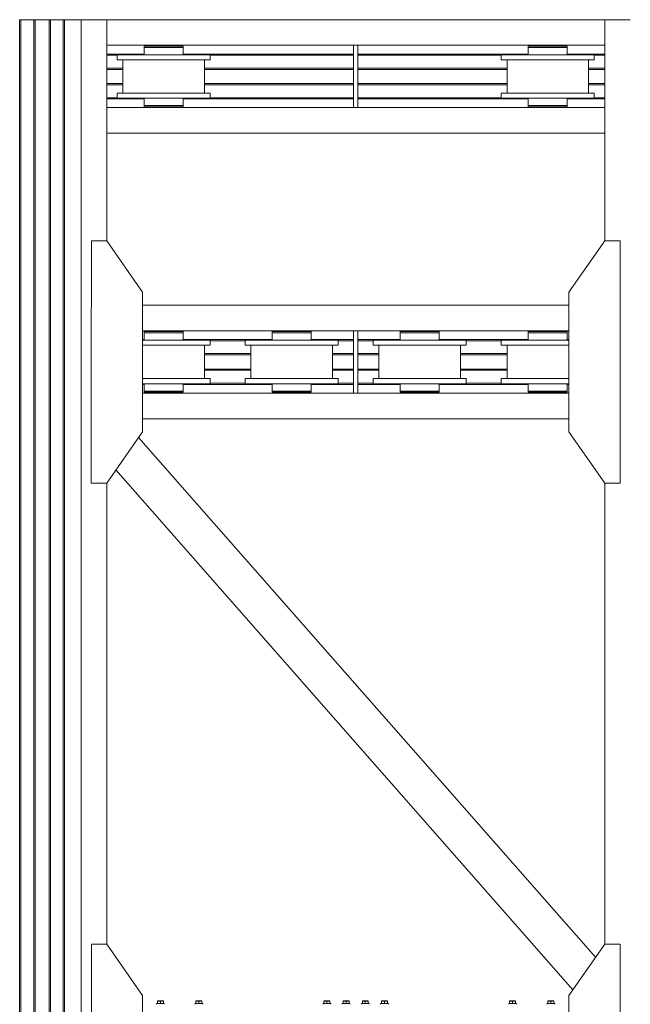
# Model space of a CAD drawing. Header units: millimetres. Extents: x 53056 to 116131, y -669674 to -625124.
# Tile 52 of 168: x 65060 to 67445, y -654486 to -650643. Entities that reach past the tile are written whole.
import ezdxf

# ---------------------------------------------------------------- set-up
doc = ezdxf.new("R2010")
doc.units = ezdxf.units.MM
doc.header["$MEASUREMENT"] = 0
doc.linetypes.add('DGN Style 1', pattern=[536.199087, 0.892178, -535.306909])
for name, color, linetype, lineweight in [('Main Cradle', 7, 'Continuous', 0), ('Main Cradle Blocks', 7, 'Continuous', 0), ('Main Cradle Rails', 7, 'Continuous', 0)]:
    doc.layers.add(name, color=color, linetype=linetype, lineweight=lineweight)

# ---------------------------------------------------------------- blocks, each defined once
blk = doc.blocks.new('*U55')
at = {"layer": 'Main Cradle', "color": 7, "linetype": 'Continuous', "lineweight": 0}
for p, q in [((-19533.8, -3243.7), (-19533.8, -4626.6)), ((-19529.1, -3243.7), (-19529.1, -4626.6)), ((-19478.8, -3243.7), (-19478.8, -4626.6)), ((-19473.8, -3243.7), (-19473.8, -4626.6)), ((-19418.8, -3243.7), (-19418.8, -4626.6)), ((-19413.8, -3243.7), (-19413.8, -4626.6)), ((-19363.4, -3243.7), (-19363.4, -4626.6)), ((-19358.8, -3243.7), (-19358.8, -4626.6)), ((-19293.9, -3243.7), (-19193.9, -3243.7)), ((-19293.9, -3243.7), (-19293.9, -4626.6)), ((-19193.9, -4106.9), (-19193.9, -3243.7)), ((-19193.9, -3243.7), (-17248.7, -3243.7)), ((-17148.7, -3243.7), (-17248.7, -3243.7)), ((-17248.7, -4106.9), (-17248.7, -3243.7)), ((-19193.9, -3343.7), (-18229.3, -3343.7)), ((-19047.5, -3351.7), (-19047.5, -3380.2)), ((-19011.3, -3346.7), (-19011.3, -3343.7)), ((-18971.3, -3351.7), (-19000.4, -3351.7)), ((-18934.3, -3346.7), (-18931.3, -3346.7)), ((-18931.3, -3343.7), (-18931.3, -3346.7)), ((-18917.4, -3351.7), (-18900.9, -3351.7)), ((-18895.1, -3351.7), (-18900.9, -3351.7)), ((-18900.9, -3380.2), (-18895.1, -3380.2)), ((-18895.1, -3380.2), (-18895.1, -3351.7)), ((-18790.1, -3380.2), (-18803.8, -3380.2)), ((-18213.3, -3343.7), (-17248.7, -3343.7)), ((-17547.5, -3351.7), (-17547.5, -3380.2)), ((-17541.7, -3380.2), (-17542.4, -3380.2)), ((-17511.3, -3346.7), (-17511.3, -3343.7)), ((-17471.3, -3351.7), (-17500.4, -3351.7)), ((-17434.3, -3346.7), (-17431.3, -3346.7)), ((-17431.3, -3343.7), (-17431.3, -3346.7)), ((-17417.4, -3351.7), (-17400.9, -3351.7)), ((-17395.1, -3351.7), (-17400.9, -3351.7)), ((-17400.9, -3380.2), (-17395.1, -3380.2)), ((-17395.1, -3380.2), (-17395.1, -3351.7)), ((-17290.1, -3380.2), (-17303.8, -3380.2)), ((-19130.3, -3530.2), (-19130.3, -3400.2)), ((-18901.9, -3400.2), (-18971.3, -3400.2)), ((-18812.3, -3400.2), (-18812.3, -3530.2)), ((-17630.3, -3530.2), (-17630.3, -3400.2)), ((-17410.4, -3400.2), (-17471.3, -3400.2)), ((-17401.9, -3400.2), (-17410.4, -3400.2)), ((-17312.3, -3400.2), (-17312.3, -3530.2)), ((-18790.1, -3530.2), (-18803.8, -3530.2)), ((-17290.1, -3530.2), (-17303.8, -3530.2)), ((-18901.9, -3550.2), (-18971.3, -3550.2)), ((-17540.6, -3550.2), (-17471.3, -3550.2)), ((-17401.9, -3550.2), (-17471.3, -3550.2)), ((-19193.9, -3586.7), (-17248.7, -3586.7)), ((-19011.3, -3586.7), (-19011.3, -3583.7)), ((-18931.3, -3583.7), (-18931.3, -3586.7)), ((-18917.4, -3583.7), (-18900.9, -3583.7)), ((-18895.1, -3583.7), (-18900.9, -3583.7)), ((-17511.3, -3586.7), (-17511.3, -3583.7)), ((-17431.3, -3583.7), (-17431.3, -3586.7)), ((-17417.4, -3583.7), (-17400.9, -3583.7)), ((-17395.1, -3583.7), (-17400.9, -3583.7)), ((-19193.9, -3686.7), (-17248.7, -3686.7)), ((-19053.9, -4357.9), (-17388.7, -4357.9)), ((-19053.9, -4457.9), (-18229.3, -4457.9)), ((-19011.3, -4460.9), (-19011.3, -4457.9)), ((-18901.9, -4494.4), (-18971.3, -4494.4)), ((-18931.3, -4457.9), (-18931.3, -4460.9)), ((-18917.4, -4460.9), (-18900.9, -4460.9)), ((-18900.9, -4460.9), (-18895.1, -4460.9)), ((-18471.3, -4494.4), (-18540.6, -4494.4)), ((-18511.3, -4460.9), (-18511.3, -4457.9)), ((-18401.9, -4494.4), (-18471.3, -4494.4)), ((-18431.3, -4457.9), (-18431.3, -4460.9)), ((-18417.4, -4460.9), (-18400.9, -4460.9)), ((-18400.9, -4460.9), (-18395.1, -4460.9)), ((-18229.3, -4626.6), (-18229.3, -4457.9)), ((-18213.3, -4457.9), (-17388.7, -4457.9)), ((-17971.3, -4494.4), (-18040.6, -4494.4)), ((-18011.3, -4460.9), (-18011.3, -4457.9)), ((-17901.9, -4494.4), (-17971.3, -4494.4)), ((-17931.3, -4457.9), (-17931.3, -4460.9)), ((-17917.4, -4460.9), (-17900.9, -4460.9)), ((-17900.9, -4460.9), (-17895.1, -4460.9)), ((-17471.3, -4494.4), (-17540.6, -4494.4)), ((-17511.3, -4460.9), (-17511.3, -4457.9)), ((-17401.9, -4494.4), (-17471.3, -4494.4)), ((-17431.3, -4457.9), (-17431.3, -4460.9)), ((-17417.4, -4460.9), (-17400.9, -4460.9)), ((-17388.7, -4494.4), (-17401.9, -4494.4)), ((-17400.9, -4460.9), (-17395.1, -4460.9)), ((-18812.3, -4514.4), (-18812.3, -4626.6)), ((-18790.1, -4514.4), (-18803.8, -4514.4)), ((-18630.3, -4626.6), (-18630.3, -4514.4)), ((-18312.3, -4514.4), (-18312.3, -4626.6)), ((-18290.1, -4514.4), (-18303.8, -4514.4)), ((-18130.3, -4626.6), (-18130.3, -4514.4)), ((-17812.3, -4514.4), (-17812.3, -4626.6)), ((-17790.1, -4514.4), (-17803.8, -4514.4)), ((-17630.3, -4626.6), (-17630.3, -4514.4)), ((-19533.8, -4626.6), (-19533.8, -9136.6)), ((-19529.1, -4626.6), (-19529.1, -9136.6)), ((-19478.8, -4626.6), (-19478.8, -9136.6)), ((-19473.8, -4626.6), (-19473.8, -9136.6)), ((-19418.8, -4626.6), (-19418.8, -9136.6)), ((-19413.8, -4626.6), (-19413.8, -9136.6)), ((-19363.4, -4626.6), (-19363.4, -9136.6)), ((-19358.8, -4626.6), (-19358.8, -9136.6)), ((-19293.9, -4626.6), (-19293.9, -9136.6)), ((-18901.9, -4644.4), (-18971.3, -4644.4)), ((-18812.3, -4626.6), (-18812.3, -4644.4)), ((-18630.3, -4644.4), (-18630.3, -4626.6)), ((-18401.9, -4644.4), (-18471.3, -4644.4)), ((-18312.3, -4626.6), (-18312.3, -4644.4)), ((-18130.3, -4644.4), (-18130.3, -4626.6)), ((-17910.4, -4644.4), (-17971.3, -4644.4)), ((-17901.9, -4644.4), (-17910.4, -4644.4)), ((-17812.3, -4626.6), (-17812.3, -4644.4)), ((-17630.3, -4644.4), (-17630.3, -4626.6)), ((-17410.4, -4644.4), (-17471.3, -4644.4)), ((-17401.9, -4644.4), (-17410.4, -4644.4)), ((-17388.7, -4644.4), (-17401.9, -4644.4)), ((-18900.9, -4664.4), (-18895.1, -4664.4)), ((-18790.1, -4664.4), (-18803.8, -4664.4)), ((-18400.9, -4664.4), (-18395.1, -4664.4)), ((-18290.1, -4664.4), (-18303.8, -4664.4)), ((-17900.9, -4664.4), (-17895.1, -4664.4)), ((-17790.1, -4664.4), (-17803.8, -4664.4)), ((-17400.9, -4664.4), (-17395.1, -4664.4)), ((-19053.9, -4700.9), (-18229.3, -4700.9)), ((-19011.3, -4700.9), (-19011.3, -4697.9)), ((-19000.4, -4692.9), (-18971.3, -4692.9)), ((-18934.3, -4697.9), (-18931.3, -4697.9)), ((-18931.3, -4697.9), (-18931.3, -4700.9)), ((-18917.4, -4692.9), (-18900.9, -4692.9)), ((-18900.9, -4692.9), (-18895.1, -4692.9)), ((-18511.3, -4700.9), (-18511.3, -4697.9)), ((-18508.7, -4697.9), (-18508.2, -4697.9)), ((-18500.4, -4692.9), (-18471.3, -4692.9)), ((-18443, -4697.9), (-18442.9, -4697.9)), ((-18442.9, -4697.9), (-18442.7, -4697.9)), ((-18442.7, -4697.9), (-18442.1, -4697.9)), ((-18442.1, -4697.9), (-18435.9, -4697.9)), ((-18435.9, -4697.9), (-18434.3, -4697.9)), ((-18434.3, -4697.9), (-18431.3, -4697.9)), ((-18431.3, -4697.9), (-18431.3, -4700.9)), ((-18417.4, -4692.9), (-18400.9, -4692.9)), ((-18400.9, -4692.9), (-18395.1, -4692.9)), ((-18213.3, -4700.9), (-17388.7, -4700.9)), ((-18011.3, -4700.9), (-18011.3, -4697.9)), ((-18000.4, -4692.9), (-17971.3, -4692.9)), ((-17934.3, -4697.9), (-17931.3, -4697.9)), ((-17931.3, -4697.9), (-17931.3, -4700.9)), ((-17917.4, -4692.9), (-17900.9, -4692.9)), ((-17900.9, -4692.9), (-17895.1, -4692.9)), ((-17511.3, -4700.9), (-17511.3, -4697.9)), ((-17500.4, -4692.9), (-17471.3, -4692.9)), ((-17434.3, -4697.9), (-17431.3, -4697.9)), ((-17431.3, -4697.9), (-17431.3, -4700.9)), ((-17417.4, -4692.9), (-17400.9, -4692.9)), ((-17400.9, -4692.9), (-17395.1, -4692.9)), ((-19053.9, -4800.9), (-17388.7, -4800.9)), ((-17284.8, -6902.8), (-19069.1, -4873.8)), ((-17373.4, -7029.3), (-19157.7, -5000.2)), ((-19193.9, -6851.2), (-19193.9, -5051.9)), ((-17248.7, -6851.2), (-17248.7, -5051.9))]:
    blk.add_line(p, q, dxfattribs=at)
at = {"layer": 'Main Cradle', "color": 7, "linetype": 'Continuous', "lineweight": 0, "flags": 128}
for points in [[(-19533.8, -3243.7), (-19533.8, -3243.7), (-19533.4, -3243.7), (-19532.4, -3243.7), (-19530.9, -3243.7), (-19529.1, -3243.7), (-19478.8, -3243.7)], [(-19478.8, -3243.7), (-19478.8, -3243.7), (-19478.4, -3243.7), (-19477.3, -3243.7), (-19475.7, -3243.7), (-19473.8, -3243.7), (-19418.8, -3243.7), (-19416.8, -3243.7), (-19415.2, -3243.7), (-19414.1, -3243.7), (-19413.8, -3243.7), (-19413.8, -3243.7)], [(-19413.8, -3243.7), (-19363.4, -3243.7), (-19361.6, -3243.7), (-19360.1, -3243.7), (-19359.1, -3243.7), (-19358.8, -3243.7), (-19358.8, -3243.7)], [(-19358.8, -3243.7), (-19293.9, -3243.7), (-19293.9, -3243.7)], [(-19152.5, -3400.2), (-19152.5, -3400.2), (-19152.5, -3380.2), (-19138.7, -3380.2), (-19099.4, -3380.2), (-19040.6, -3380.2), (-18971.3, -3380.2), (-18901.9, -3380.2), (-18843.1, -3380.2), (-18803.8, -3380.2)], [(-18895.1, -3351.7), (-18895.1, -3351.7), (-18895.1, -3346.7), (-18900.9, -3346.7), (-18917.4, -3346.7), (-18942.1, -3346.7), (-18971.3, -3346.7), (-19000.4, -3346.7), (-19025.1, -3346.7), (-19041.7, -3346.7), (-19047.5, -3346.7), (-19047.5, -3351.7), (-19047.5, -3351.7)], [(-19000.4, -3351.7), (-19000.4, -3351.7), (-19025.1, -3351.7), (-19041.7, -3351.7), (-19047.5, -3351.7), (-19047.5, -3351.7)], [(-19047.5, -3380.2), (-19047.5, -3380.2), (-19047.5, -3380.2), (-19042.4, -3380.2), (-19041.7, -3380.2), (-19041.7, -3380.2), (-19041.7, -3380.2)], [(-19025.1, -3351.7), (-19041.7, -3351.7), (-19041.7, -3351.7)], [(-19011.3, -3346.7), (-19011.3, -3346.7), (-19011.3, -3346.7), (-19008.7, -3346.7), (-19008.2, -3346.7), (-19008.2, -3346.7), (-19008.2, -3346.7)], [(-18971.3, -3351.7), (-19000.4, -3351.7), (-19000.4, -3351.7)], [(-18917.4, -3351.7), (-18942.1, -3351.7), (-18971.3, -3351.7), (-18971.3, -3351.7)], [(-18943, -3346.7), (-18942.9, -3346.7), (-18942.7, -3346.7), (-18942.1, -3346.7)], [(-18942.1, -3346.7), (-18935.9, -3346.7), (-18934.3, -3346.7)], [(-18790.1, -3380.2), (-18790.1, -3400.2), (-18790.1, -3400.2)], [(-18213.3, -3586.7), (-18213.3, -3586.7), (-18213.3, -3343.7), (-18229.3, -3343.7), (-18229.3, -3586.7)], [(-17652.5, -3400.2), (-17652.5, -3400.2), (-17652.5, -3380.2), (-17638.7, -3380.2), (-17599.4, -3380.2), (-17540.6, -3380.2), (-17471.3, -3380.2), (-17401.9, -3380.2), (-17343.1, -3380.2), (-17303.8, -3380.2)], [(-17395.1, -3351.7), (-17395.1, -3351.7), (-17395.1, -3346.7), (-17400.9, -3346.7), (-17417.4, -3346.7), (-17442.1, -3346.7), (-17471.3, -3346.7), (-17500.4, -3346.7), (-17525.1, -3346.7), (-17541.7, -3346.7), (-17547.5, -3346.7), (-17547.5, -3351.7), (-17547.5, -3351.7)], [(-17525.1, -3351.7), (-17525.1, -3351.7), (-17541.7, -3351.7), (-17547.5, -3351.7), (-17547.5, -3351.7)], [(-17542.4, -3380.2), (-17547.5, -3380.2), (-17547.5, -3380.2), (-17547.5, -3380.2)], [(-17525.1, -3351.7), (-17541.7, -3351.7), (-17541.7, -3351.7)], [(-17500.4, -3351.7), (-17500.4, -3351.7), (-17525.1, -3351.7)], [(-17511.3, -3346.7), (-17511.3, -3346.7), (-17511.3, -3346.7), (-17508.7, -3346.7), (-17508.2, -3346.7), (-17508.2, -3346.7), (-17508.2, -3346.7)], [(-17471.3, -3351.7), (-17500.4, -3351.7), (-17500.4, -3351.7)], [(-17417.4, -3351.7), (-17442.1, -3351.7), (-17471.3, -3351.7), (-17471.3, -3351.7)], [(-17443, -3346.7), (-17442.9, -3346.7), (-17442.7, -3346.7), (-17442.1, -3346.7)], [(-17442.1, -3346.7), (-17435.9, -3346.7), (-17434.3, -3346.7)], [(-17290.1, -3380.2), (-17290.1, -3400.2), (-17290.1, -3400.2)], [(-19152.5, -3400.2), (-19138.7, -3400.2), (-19099.4, -3400.2), (-19040.6, -3400.2), (-18971.3, -3400.2)], [(-18901.9, -3400.2), (-18843.1, -3400.2), (-18803.8, -3400.2), (-18790.1, -3400.2)], [(-17652.5, -3400.2), (-17638.7, -3400.2), (-17599.4, -3400.2), (-17540.6, -3400.2), (-17471.3, -3400.2)], [(-17401.9, -3400.2), (-17343.1, -3400.2), (-17303.8, -3400.2), (-17290.1, -3400.2)], [(-19152.5, -3550.2), (-19152.5, -3550.2), (-19152.5, -3530.2), (-19138.7, -3530.2), (-19099.4, -3530.2), (-19040.6, -3530.2), (-18971.3, -3530.2), (-18901.9, -3530.2), (-18843.1, -3530.2), (-18803.8, -3530.2)], [(-18790.1, -3530.2), (-18790.1, -3550.2), (-18790.1, -3550.2)], [(-17652.5, -3550.2), (-17652.5, -3550.2), (-17652.5, -3530.2), (-17638.7, -3530.2), (-17599.4, -3530.2), (-17540.6, -3530.2), (-17471.3, -3530.2), (-17401.9, -3530.2), (-17343.1, -3530.2), (-17303.8, -3530.2)], [(-17290.1, -3530.2), (-17290.1, -3550.2), (-17290.1, -3550.2)], [(-19152.5, -3550.2), (-19138.7, -3550.2), (-19099.4, -3550.2), (-19040.6, -3550.2), (-18971.3, -3550.2)], [(-19047.5, -3550.2), (-19047.5, -3578.7), (-19047.5, -3578.7)], [(-18901.9, -3550.2), (-18843.1, -3550.2), (-18803.8, -3550.2), (-18790.1, -3550.2)], [(-18895.1, -3578.7), (-18895.1, -3578.7), (-18895.1, -3550.2)], [(-17652.5, -3550.2), (-17638.7, -3550.2), (-17599.4, -3550.2), (-17540.6, -3550.2), (-17540.6, -3550.2)], [(-17547.5, -3550.2), (-17547.5, -3578.7), (-17547.5, -3578.7)], [(-17401.9, -3550.2), (-17343.1, -3550.2), (-17303.8, -3550.2), (-17290.1, -3550.2)], [(-17395.1, -3578.7), (-17395.1, -3578.7), (-17395.1, -3550.2)], [(-19047.5, -3578.7), (-19047.5, -3578.7), (-19047.5, -3583.7), (-19047.5, -3583.7)], [(-19025.1, -3578.7), (-19025.1, -3578.7), (-19041.7, -3578.7), (-19047.5, -3578.7)], [(-18917.4, -3583.7), (-18942.1, -3583.7), (-18971.3, -3583.7), (-19000.4, -3583.7), (-19025.1, -3583.7), (-19041.7, -3583.7), (-19047.5, -3583.7)], [(-19025.1, -3578.7), (-19041.7, -3578.7), (-19041.7, -3578.7)], [(-18971.3, -3578.7), (-18971.3, -3578.7), (-19000.4, -3578.7), (-19025.1, -3578.7)], [(-18942.1, -3578.7), (-18971.3, -3578.7), (-18971.3, -3578.7)], [(-18917.4, -3578.7), (-18942.1, -3578.7), (-18942.1, -3578.7)], [(-18895.1, -3583.7), (-18895.1, -3583.7), (-18895.1, -3578.7), (-18900.9, -3578.7), (-18917.4, -3578.7), (-18917.4, -3578.7)], [(-17547.5, -3578.7), (-17547.5, -3578.7), (-17547.5, -3583.7), (-17547.5, -3583.7)], [(-17471.3, -3578.7), (-17471.3, -3578.7), (-17500.4, -3578.7), (-17525.1, -3578.7), (-17541.7, -3578.7), (-17547.5, -3578.7)], [(-17417.4, -3583.7), (-17442.1, -3583.7), (-17471.3, -3583.7), (-17500.4, -3583.7), (-17525.1, -3583.7), (-17541.7, -3583.7), (-17547.5, -3583.7)], [(-17525.1, -3578.7), (-17541.7, -3578.7), (-17541.7, -3578.7)], [(-17442.1, -3578.7), (-17471.3, -3578.7), (-17471.3, -3578.7)], [(-17395.1, -3583.7), (-17395.1, -3583.7), (-17395.1, -3578.7), (-17400.9, -3578.7), (-17417.4, -3578.7), (-17442.1, -3578.7), (-17442.1, -3578.7)], [(-19053.9, -4626.6), (-19053.9, -4306.9), (-19193.8, -4106.9), (-19253.8, -4106.9), (-19253.9, -4626.6)], [(-17388.7, -4626.6), (-17388.7, -4306.9), (-17248.7, -4106.9), (-17188.7, -4106.9), (-17188.7, -4626.6)], [(-18971.3, -4494.4), (-19040.6, -4494.4), (-19053.9, -4494.4)], [(-19047.5, -4460.9), (-19047.5, -4460.9), (-19047.5, -4465.9), (-19047.5, -4465.9)], [(-19047.5, -4460.9), (-19041.7, -4460.9), (-19025.1, -4460.9), (-19000.4, -4460.9), (-18971.3, -4460.9), (-18942.1, -4460.9), (-18917.4, -4460.9)], [(-19047.5, -4465.9), (-19047.5, -4465.9), (-19047.5, -4494.4)], [(-19047.5, -4465.9), (-19041.7, -4465.9), (-19025.1, -4465.9), (-19000.4, -4465.9), (-18971.3, -4465.9), (-18971.3, -4465.9)], [(-19041.7, -4465.9), (-19041.7, -4465.9), (-19025.1, -4465.9)], [(-18971.3, -4465.9), (-18971.3, -4465.9), (-18942.1, -4465.9)], [(-18942.1, -4465.9), (-18942.1, -4465.9), (-18917.4, -4465.9)], [(-18917.4, -4465.9), (-18917.4, -4465.9), (-18900.9, -4465.9), (-18895.1, -4465.9), (-18895.1, -4460.9)], [(-18790.1, -4494.4), (-18803.8, -4494.4), (-18843.1, -4494.4), (-18901.9, -4494.4)], [(-18895.1, -4494.4), (-18895.1, -4465.9), (-18895.1, -4465.9)], [(-18790.1, -4494.4), (-18790.1, -4494.4), (-18790.1, -4514.4)], [(-18532.1, -4514.4), (-18540.6, -4514.4), (-18599.4, -4514.4), (-18638.7, -4514.4), (-18652.5, -4514.4), (-18652.5, -4494.4), (-18652.5, -4494.4)], [(-18540.6, -4494.4), (-18540.6, -4494.4), (-18599.4, -4494.4), (-18638.7, -4494.4), (-18652.5, -4494.4)], [(-18547.5, -4460.9), (-18547.5, -4460.9), (-18547.5, -4465.9), (-18547.5, -4465.9)], [(-18547.5, -4460.9), (-18541.7, -4460.9), (-18525.1, -4460.9), (-18500.4, -4460.9), (-18471.3, -4460.9), (-18442.1, -4460.9), (-18417.4, -4460.9)], [(-18547.5, -4465.9), (-18547.5, -4465.9), (-18547.5, -4494.4)], [(-18547.5, -4465.9), (-18541.7, -4465.9), (-18525.1, -4465.9), (-18500.4, -4465.9), (-18471.3, -4465.9), (-18471.3, -4465.9)], [(-18541.7, -4465.9), (-18541.7, -4465.9), (-18525.1, -4465.9)], [(-18471.3, -4465.9), (-18471.3, -4465.9), (-18442.1, -4465.9)], [(-18442.1, -4465.9), (-18442.1, -4465.9), (-18417.4, -4465.9)], [(-18417.4, -4465.9), (-18417.4, -4465.9), (-18400.9, -4465.9), (-18395.1, -4465.9), (-18395.1, -4460.9)], [(-18290.1, -4494.4), (-18303.8, -4494.4), (-18343.1, -4494.4), (-18401.9, -4494.4)], [(-18395.1, -4494.4), (-18395.1, -4465.9), (-18395.1, -4465.9)], [(-18290.1, -4494.4), (-18290.1, -4494.4), (-18290.1, -4514.4)], [(-18229.3, -4457.9), (-18213.3, -4457.9), (-18213.3, -4626.6)], [(-17971.3, -4514.4), (-18040.6, -4514.4), (-18099.4, -4514.4), (-18138.7, -4514.4), (-18152.5, -4514.4), (-18152.5, -4494.4), (-18152.5, -4494.4)], [(-18040.6, -4494.4), (-18040.6, -4494.4), (-18099.4, -4494.4), (-18138.7, -4494.4), (-18152.5, -4494.4)], [(-18047.5, -4460.9), (-18047.5, -4460.9), (-18047.5, -4465.9), (-18047.5, -4465.9)], [(-18047.5, -4460.9), (-18041.7, -4460.9), (-18025.1, -4460.9), (-18000.4, -4460.9), (-17971.3, -4460.9), (-17942.1, -4460.9), (-17917.4, -4460.9)], [(-18047.5, -4465.9), (-18047.5, -4465.9), (-18047.5, -4494.4)], [(-18047.5, -4465.9), (-18041.7, -4465.9), (-18025.1, -4465.9), (-18025.1, -4465.9)], [(-18041.7, -4465.9), (-18041.7, -4465.9), (-18025.1, -4465.9)], [(-18025.1, -4465.9), (-18000.4, -4465.9), (-17971.3, -4465.9), (-17971.3, -4465.9)], [(-17971.3, -4465.9), (-17971.3, -4465.9), (-17942.1, -4465.9), (-17917.4, -4465.9), (-17900.9, -4465.9), (-17895.1, -4465.9), (-17895.1, -4460.9)], [(-17790.1, -4494.4), (-17803.8, -4494.4), (-17843.1, -4494.4), (-17901.9, -4494.4)], [(-17895.1, -4494.4), (-17895.1, -4465.9), (-17895.1, -4465.9)], [(-17790.1, -4494.4), (-17790.1, -4494.4), (-17790.1, -4514.4)], [(-17532.1, -4514.4), (-17540.6, -4514.4), (-17599.4, -4514.4), (-17638.7, -4514.4), (-17652.5, -4514.4), (-17652.5, -4494.4), (-17652.5, -4494.4)], [(-17540.6, -4494.4), (-17540.6, -4494.4), (-17599.4, -4494.4), (-17638.7, -4494.4), (-17652.5, -4494.4)], [(-17547.5, -4460.9), (-17547.5, -4460.9), (-17547.5, -4465.9), (-17547.5, -4465.9)], [(-17547.5, -4460.9), (-17541.7, -4460.9), (-17525.1, -4460.9), (-17500.4, -4460.9), (-17471.3, -4460.9), (-17442.1, -4460.9), (-17417.4, -4460.9)], [(-17547.5, -4465.9), (-17547.5, -4465.9), (-17547.5, -4494.4)], [(-17547.5, -4465.9), (-17541.7, -4465.9), (-17525.1, -4465.9), (-17500.4, -4465.9), (-17471.3, -4465.9), (-17471.3, -4465.9)], [(-17541.7, -4465.9), (-17541.7, -4465.9), (-17525.1, -4465.9)], [(-17471.3, -4465.9), (-17471.3, -4465.9), (-17442.1, -4465.9)], [(-17442.1, -4465.9), (-17442.1, -4465.9), (-17417.4, -4465.9), (-17400.9, -4465.9), (-17395.1, -4465.9), (-17395.1, -4460.9)], [(-17395.1, -4494.4), (-17395.1, -4465.9), (-17395.1, -4465.9)], [(-18910.4, -4514.4), (-18971.3, -4514.4), (-19040.6, -4514.4), (-19053.9, -4514.4)], [(-18803.8, -4514.4), (-18843.1, -4514.4), (-18901.9, -4514.4), (-18910.4, -4514.4)], [(-18410.4, -4514.4), (-18471.3, -4514.4), (-18532.1, -4514.4)], [(-18303.8, -4514.4), (-18343.1, -4514.4), (-18401.9, -4514.4), (-18410.4, -4514.4)], [(-17910.4, -4514.4), (-17971.3, -4514.4), (-17971.3, -4514.4)], [(-17803.8, -4514.4), (-17843.1, -4514.4), (-17901.9, -4514.4), (-17910.4, -4514.4)], [(-17410.4, -4514.4), (-17471.3, -4514.4), (-17532.1, -4514.4)], [(-17388.7, -4514.4), (-17401.9, -4514.4), (-17410.4, -4514.4)], [(-19253.9, -4626.6), (-19253.9, -5051.9), (-19193.9, -5051.9)], [(-19193.9, -5051.9), (-19053.9, -4851.9), (-19053.9, -4626.6)], [(-18971.3, -4644.4), (-19040.6, -4644.4), (-19053.9, -4644.4)], [(-18790.1, -4644.4), (-18803.8, -4644.4), (-18843.1, -4644.4), (-18901.9, -4644.4)], [(-18790.1, -4644.4), (-18790.1, -4644.4), (-18790.1, -4664.4)], [(-18303.8, -4664.4), (-18343.1, -4664.4), (-18401.9, -4664.4), (-18471.3, -4664.4), (-18540.6, -4664.4), (-18599.4, -4664.4), (-18638.7, -4664.4), (-18652.5, -4664.4), (-18652.5, -4644.4), (-18652.5, -4644.4)], [(-18471.3, -4644.4), (-18540.6, -4644.4), (-18599.4, -4644.4), (-18638.7, -4644.4), (-18652.5, -4644.4)], [(-18290.1, -4644.4), (-18303.8, -4644.4), (-18343.1, -4644.4), (-18401.9, -4644.4)], [(-18290.1, -4644.4), (-18290.1, -4644.4), (-18290.1, -4664.4)], [(-18213.3, -4626.6), (-18213.3, -4700.9), (-18229.3, -4700.9), (-18229.3, -4626.6)], [(-17803.8, -4664.4), (-17843.1, -4664.4), (-17901.9, -4664.4), (-17971.3, -4664.4), (-18040.6, -4664.4), (-18099.4, -4664.4), (-18138.7, -4664.4), (-18152.5, -4664.4), (-18152.5, -4644.4), (-18152.5, -4644.4)], [(-17971.3, -4644.4), (-18040.6, -4644.4), (-18099.4, -4644.4), (-18138.7, -4644.4), (-18152.5, -4644.4)], [(-17790.1, -4644.4), (-17803.8, -4644.4), (-17843.1, -4644.4), (-17901.9, -4644.4)], [(-17790.1, -4644.4), (-17790.1, -4644.4), (-17790.1, -4664.4)], [(-17388.7, -4664.4), (-17401.9, -4664.4), (-17471.3, -4664.4), (-17540.6, -4664.4), (-17599.4, -4664.4), (-17638.7, -4664.4), (-17652.5, -4664.4), (-17652.5, -4644.4), (-17652.5, -4644.4)], [(-17471.3, -4644.4), (-17540.6, -4644.4), (-17599.4, -4644.4), (-17638.7, -4644.4), (-17652.5, -4644.4)], [(-17248.7, -5051.9), (-17388.7, -4851.9), (-17388.7, -4626.6)], [(-17188.7, -4626.6), (-17188.7, -5051.9), (-17248.7, -5051.9)], [(-18803.8, -4664.4), (-18843.1, -4664.4), (-18901.9, -4664.4), (-18971.3, -4664.4), (-19040.6, -4664.4), (-19053.9, -4664.4)], [(-19047.5, -4664.4), (-19047.5, -4692.9), (-19041.7, -4692.9), (-19025.1, -4692.9), (-19000.4, -4692.9), (-19000.4, -4692.9)], [(-19047.5, -4664.4), (-19047.5, -4664.4), (-19047.5, -4664.4), (-19042.4, -4664.4), (-19041.7, -4664.4), (-19041.7, -4664.4)], [(-18895.1, -4692.9), (-18895.1, -4692.9), (-18895.1, -4664.4)], [(-18547.5, -4664.4), (-18547.5, -4692.9), (-18541.7, -4692.9), (-18525.1, -4692.9), (-18500.4, -4692.9), (-18500.4, -4692.9)], [(-18541.7, -4664.4), (-18541.7, -4664.4), (-18542.4, -4664.4), (-18547.5, -4664.4), (-18547.5, -4664.4), (-18547.5, -4664.4)], [(-18395.1, -4692.9), (-18395.1, -4692.9), (-18395.1, -4664.4)], [(-18047.5, -4664.4), (-18047.5, -4692.9), (-18041.7, -4692.9), (-18025.1, -4692.9), (-18000.4, -4692.9), (-18000.4, -4692.9)], [(-18041.7, -4664.4), (-18041.7, -4664.4), (-18042.4, -4664.4), (-18047.5, -4664.4), (-18047.5, -4664.4), (-18047.5, -4664.4)], [(-17895.1, -4692.9), (-17895.1, -4692.9), (-17895.1, -4664.4)], [(-17547.5, -4664.4), (-17547.5, -4692.9), (-17541.7, -4692.9), (-17525.1, -4692.9), (-17500.4, -4692.9), (-17500.4, -4692.9)], [(-17541.7, -4664.4), (-17541.7, -4664.4), (-17542.4, -4664.4), (-17547.5, -4664.4), (-17547.5, -4664.4), (-17547.5, -4664.4)], [(-17395.1, -4692.9), (-17395.1, -4692.9), (-17395.1, -4664.4)], [(-19047.5, -4692.9), (-19047.5, -4692.9), (-19047.5, -4697.9), (-19041.7, -4697.9), (-19025.1, -4697.9), (-19000.4, -4697.9), (-18971.3, -4697.9), (-18942.1, -4697.9), (-18917.4, -4697.9), (-18900.9, -4697.9), (-18895.1, -4697.9), (-18895.1, -4692.9)], [(-19041.7, -4692.9), (-19041.7, -4692.9), (-19025.1, -4692.9)], [(-19008.2, -4697.9), (-19008.2, -4697.9), (-19008.7, -4697.9), (-19011.3, -4697.9), (-19011.3, -4697.9), (-19011.3, -4697.9)], [(-19000.4, -4692.9), (-19000.4, -4692.9), (-18971.3, -4692.9)], [(-18971.3, -4692.9), (-18971.3, -4692.9), (-18942.1, -4692.9), (-18917.4, -4692.9)], [(-18942.1, -4697.9), (-18942.7, -4697.9), (-18942.9, -4697.9), (-18943, -4697.9)], [(-18934.3, -4697.9), (-18935.9, -4697.9), (-18942.1, -4697.9)], [(-18547.5, -4692.9), (-18547.5, -4692.9), (-18547.5, -4697.9), (-18541.7, -4697.9), (-18525.1, -4697.9), (-18500.4, -4697.9), (-18471.3, -4697.9), (-18442.1, -4697.9), (-18417.4, -4697.9), (-18400.9, -4697.9), (-18395.1, -4697.9), (-18395.1, -4692.9)], [(-18541.7, -4692.9), (-18541.7, -4692.9), (-18525.1, -4692.9)], [(-18511.3, -4697.9), (-18511.3, -4697.9), (-18508.7, -4697.9)], [(-18500.4, -4692.9), (-18500.4, -4692.9), (-18471.3, -4692.9)], [(-18471.3, -4692.9), (-18471.3, -4692.9), (-18442.1, -4692.9), (-18417.4, -4692.9)], [(-18047.5, -4692.9), (-18047.5, -4692.9), (-18047.5, -4697.9), (-18041.7, -4697.9), (-18025.1, -4697.9), (-18000.4, -4697.9), (-17971.3, -4697.9), (-17942.1, -4697.9), (-17917.4, -4697.9), (-17900.9, -4697.9), (-17895.1, -4697.9), (-17895.1, -4692.9)], [(-18041.7, -4692.9), (-18041.7, -4692.9), (-18025.1, -4692.9)], [(-18008.2, -4697.9), (-18008.2, -4697.9), (-18008.7, -4697.9), (-18011.3, -4697.9), (-18011.3, -4697.9), (-18011.3, -4697.9)], [(-18000.4, -4692.9), (-18000.4, -4692.9), (-17971.3, -4692.9)], [(-17971.3, -4692.9), (-17971.3, -4692.9), (-17942.1, -4692.9), (-17917.4, -4692.9)], [(-17942.1, -4697.9), (-17942.7, -4697.9), (-17942.9, -4697.9), (-17943, -4697.9)], [(-17934.3, -4697.9), (-17935.9, -4697.9), (-17942.1, -4697.9)], [(-17547.5, -4692.9), (-17547.5, -4692.9), (-17547.5, -4697.9), (-17541.7, -4697.9), (-17525.1, -4697.9), (-17500.4, -4697.9), (-17471.3, -4697.9), (-17442.1, -4697.9), (-17417.4, -4697.9), (-17400.9, -4697.9), (-17395.1, -4697.9), (-17395.1, -4692.9)], [(-17541.7, -4692.9), (-17541.7, -4692.9), (-17525.1, -4692.9)], [(-17508.2, -4697.9), (-17508.2, -4697.9), (-17508.7, -4697.9), (-17511.3, -4697.9), (-17511.3, -4697.9)], [(-17500.4, -4692.9), (-17500.4, -4692.9), (-17471.3, -4692.9)], [(-17471.3, -4692.9), (-17471.3, -4692.9), (-17442.1, -4692.9), (-17417.4, -4692.9)], [(-17442.1, -4697.9), (-17442.7, -4697.9), (-17442.9, -4697.9), (-17443, -4697.9)], [(-17434.3, -4697.9), (-17435.9, -4697.9), (-17442.1, -4697.9)], [(-19193.9, -7796.2), (-19053.9, -7596.2), (-19053.9, -7051.2), (-19193.8, -6851.2), (-19253.8, -6851.2), (-19253.9, -7796.2), (-19193.9, -7796.2)], [(-17248.7, -7796.2), (-17388.7, -7596.2), (-17388.7, -7051.2), (-17248.7, -6851.2), (-17188.7, -6851.2), (-17188.7, -7796.2), (-17248.7, -7796.2)]]:
    blk.add_lwpolyline(points, dxfattribs=at)
at = {"layer": 'Main Cradle Blocks', "color": 7, "linetype": 'Continuous', "lineweight": 0}
for p, q in [((-18995.3, -7073.2), (-18994.6, -7073.2)), ((-18995.3, -7073.4), (-18995.3, -7073.2)), ((-18995.3, -7075), (-18993.2, -7073.9)), ((-18995.3, -7083.2), (-18995.3, -7075)), ((-18994.8, -7073.2), (-18994.6, -7073.2)), ((-18989.5, -7073.2), (-18985.8, -7073.2)), ((-18989.5, -7073.2), (-18986.8, -7073.2)), ((-18989.5, -7083.2), (-18983.8, -7083.2)), ((-18985.9, -7074), (-18983.8, -7075)), ((-18983.8, -7075), (-18981.6, -7073.9)), ((-18983.8, -7075), (-18983.8, -7083.2)), ((-18978, -7073.2), (-18980.7, -7073.2)), ((-18978, -7073.2), (-18974.9, -7073.2)), ((-18975, -7073.2), (-18974.9, -7073.2)), ((-18974.3, -7074), (-18972.2, -7075)), ((-18972.9, -7073.2), (-18973.1, -7073.2)), ((-18972.8, -7073.2), (-18972.9, -7073.2)), ((-18972.2, -7074), (-18972.2, -7075)), ((-18972.2, -7075), (-18972.2, -7083.2)), ((-18845.3, -7074), (-18845.3, -7075)), ((-18843.2, -7074), (-18845.3, -7075)), ((-18845.3, -7075), (-18845.3, -7083.2)), ((-18844.8, -7073.2), (-18844.6, -7073.2)), ((-18844.4, -7073.2), (-18844.6, -7073.2)), ((-18839.5, -7073.2), (-18842.6, -7073.2)), ((-18842.6, -7073.2), (-18842.5, -7073.2)), ((-18836.8, -7073.2), (-18839.5, -7073.2)), ((-18833.8, -7075), (-18835.9, -7073.9)), ((-18831.6, -7074), (-18833.8, -7075)), ((-18833.8, -7075), (-18833.8, -7083.2)), ((-18828, -7083.2), (-18833.8, -7083.2)), ((-18828, -7073.2), (-18831.7, -7073.2)), ((-18830.7, -7073.2), (-18828, -7073.2)), ((-18822.2, -7075), (-18824.3, -7073.9)), ((-18822.2, -7073.2), (-18822.9, -7073.2)), ((-18822.9, -7073.2), (-18822.8, -7073.2)), ((-18822.2, -7073.4), (-18822.2, -7073.2)), ((-18822.2, -7083.2), (-18822.2, -7075)), ((-18345.3, -7073.2), (-18344.6, -7073.2)), ((-18345.3, -7073.4), (-18345.3, -7073.2)), ((-18345.3, -7075), (-18343.2, -7073.9)), ((-18345.3, -7083.2), (-18345.3, -7075)), ((-18344.8, -7073.2), (-18344.6, -7073.2)), ((-18339.5, -7073.2), (-18335.8, -7073.2)), ((-18339.5, -7073.2), (-18336.8, -7073.2)), ((-18339.5, -7083.2), (-18333.8, -7083.2)), ((-18335.9, -7074), (-18333.8, -7075)), ((-18333.8, -7075), (-18331.6, -7073.9)), ((-18333.8, -7075), (-18333.8, -7083.2)), ((-18328, -7073.2), (-18330.7, -7073.2)), ((-18328, -7073.2), (-18324.9, -7073.2)), ((-18325, -7073.2), (-18324.9, -7073.2)), ((-18324.3, -7074), (-18322.2, -7075)), ((-18322.9, -7073.2), (-18323.1, -7073.2)), ((-18322.8, -7073.2), (-18322.9, -7073.2)), ((-18322.2, -7074), (-18322.2, -7075)), ((-18322.2, -7075), (-18322.2, -7083.2)), ((-18270.3, -7074), (-18270.3, -7075)), ((-18268.2, -7074), (-18270.3, -7075)), ((-18270.3, -7075), (-18270.3, -7083.2)), ((-18269.8, -7073.2), (-18269.6, -7073.2)), ((-18269.4, -7073.2), (-18269.6, -7073.2)), ((-18264.5, -7073.2), (-18267.6, -7073.2)), ((-18267.6, -7073.2), (-18267.5, -7073.2)), ((-18261.8, -7073.2), (-18264.5, -7073.2)), ((-18258.8, -7075), (-18260.9, -7073.9)), ((-18256.6, -7074), (-18258.8, -7075)), ((-18258.8, -7075), (-18258.8, -7083.2)), ((-18253, -7083.2), (-18258.8, -7083.2)), ((-18253, -7073.2), (-18256.7, -7073.2)), ((-18255.7, -7073.2), (-18253, -7073.2)), ((-18247.2, -7075), (-18249.3, -7073.9)), ((-18247.2, -7073.2), (-18247.9, -7073.2)), ((-18247.9, -7073.2), (-18247.8, -7073.2)), ((-18247.2, -7073.4), (-18247.2, -7073.2)), ((-18247.2, -7083.2), (-18247.2, -7075)), ((-18195.3, -7073.2), (-18194.6, -7073.2)), ((-18195.3, -7073.4), (-18195.3, -7073.2)), ((-18195.3, -7075), (-18193.2, -7073.9)), ((-18195.3, -7083.2), (-18195.3, -7075)), ((-18194.8, -7073.2), (-18194.6, -7073.2)), ((-18189.5, -7073.2), (-18185.8, -7073.2)), ((-18189.5, -7073.2), (-18186.8, -7073.2)), ((-18189.5, -7083.2), (-18183.8, -7083.2)), ((-18185.9, -7074), (-18183.8, -7075)), ((-18183.8, -7075), (-18181.6, -7073.9)), ((-18183.8, -7075), (-18183.8, -7083.2)), ((-18178, -7073.2), (-18180.7, -7073.2)), ((-18178, -7073.2), (-18174.9, -7073.2)), ((-18175, -7073.2), (-18174.9, -7073.2)), ((-18174.3, -7074), (-18172.2, -7075)), ((-18172.9, -7073.2), (-18173.1, -7073.2)), ((-18172.8, -7073.2), (-18172.9, -7073.2)), ((-18172.2, -7074), (-18172.2, -7075)), ((-18172.2, -7075), (-18172.2, -7083.2)), ((-18120.3, -7074), (-18120.3, -7075)), ((-18118.2, -7074), (-18120.3, -7075)), ((-18120.3, -7075), (-18120.3, -7083.2)), ((-18119.8, -7073.2), (-18119.6, -7073.2)), ((-18119.4, -7073.2), (-18119.6, -7073.2)), ((-18114.5, -7073.2), (-18117.6, -7073.2)), ((-18117.6, -7073.2), (-18117.5, -7073.2)), ((-18111.8, -7073.2), (-18114.5, -7073.2)), ((-18108.8, -7075), (-18110.9, -7073.9)), ((-18106.6, -7074), (-18108.8, -7075)), ((-18108.8, -7075), (-18108.8, -7083.2)), ((-18103, -7083.2), (-18108.8, -7083.2)), ((-18103, -7073.2), (-18106.7, -7073.2)), ((-18105.7, -7073.2), (-18103, -7073.2)), ((-18097.2, -7075), (-18099.3, -7073.9)), ((-18097.2, -7073.2), (-18097.9, -7073.2)), ((-18097.9, -7073.2), (-18097.8, -7073.2)), ((-18097.2, -7073.4), (-18097.2, -7073.2)), ((-18097.2, -7083.2), (-18097.2, -7075)), ((-17620.3, -7073.2), (-17619.6, -7073.2)), ((-17620.3, -7073.4), (-17620.3, -7073.2)), ((-17620.3, -7075), (-17618.2, -7073.9)), ((-17620.3, -7083.2), (-17620.3, -7075)), ((-17619.8, -7073.2), (-17619.6, -7073.2)), ((-17614.5, -7073.2), (-17610.8, -7073.2)), ((-17614.5, -7073.2), (-17611.8, -7073.2)), ((-17614.5, -7083.2), (-17608.8, -7083.2)), ((-17610.9, -7074), (-17608.8, -7075)), ((-17608.8, -7075), (-17606.6, -7073.9)), ((-17608.8, -7075), (-17608.8, -7083.2)), ((-17603, -7073.2), (-17605.7, -7073.2)), ((-17603, -7073.2), (-17599.9, -7073.2)), ((-17600, -7073.2), (-17599.9, -7073.2)), ((-17599.3, -7074), (-17597.2, -7075)), ((-17597.9, -7073.2), (-17598.1, -7073.2)), ((-17597.8, -7073.2), (-17597.9, -7073.2)), ((-17597.2, -7074), (-17597.2, -7075)), ((-17597.2, -7075), (-17597.2, -7083.2)), ((-17470.3, -7074), (-17470.3, -7075)), ((-17468.2, -7074), (-17470.3, -7075)), ((-17470.3, -7075), (-17470.3, -7083.2)), ((-17469.8, -7073.2), (-17469.6, -7073.2)), ((-17469.4, -7073.2), (-17469.6, -7073.2)), ((-17464.5, -7073.2), (-17467.6, -7073.2)), ((-17467.6, -7073.2), (-17467.5, -7073.2)), ((-17461.8, -7073.2), (-17464.5, -7073.2)), ((-17458.8, -7075), (-17460.9, -7073.9)), ((-17456.6, -7074), (-17458.8, -7075)), ((-17458.8, -7075), (-17458.8, -7083.2)), ((-17453, -7083.2), (-17458.8, -7083.2)), ((-17453, -7073.2), (-17456.7, -7073.2)), ((-17455.7, -7073.2), (-17453, -7073.2)), ((-17447.2, -7075), (-17449.3, -7073.9)), ((-17447.2, -7073.2), (-17447.9, -7073.2)), ((-17447.9, -7073.2), (-17447.8, -7073.2)), ((-17447.2, -7073.4), (-17447.2, -7073.2)), ((-17447.2, -7083.2), (-17447.2, -7075))]:
    blk.add_line(p, q, dxfattribs=at)
at = {"layer": 'Main Cradle Blocks', "color": 7, "linetype": 'Continuous', "lineweight": 0, "flags": 128}
for points in [[(-18998.8, -7086.2), (-18998.8, -7083.2), (-18997.6, -7083.2), (-18994.4, -7083.2), (-18989.5, -7083.2)], [(-18995.3, -7073.4), (-18995.3, -7073.9), (-18995.3, -7074), (-18995.3, -7075)], [(-18989.5, -7073.2), (-18989.5, -7073.2), (-18992.6, -7073.2), (-18994.6, -7073.2)], [(-18985.9, -7074), (-18986.5, -7073.7), (-18987.6, -7073.4), (-18989.5, -7073.2), (-18990.3, -7073.2), (-18991, -7073.3), (-18993, -7073.8), (-18993.2, -7073.9)], [(-18978, -7073.2), (-18981.7, -7073.2), (-18985.8, -7073.2)], [(-18983.8, -7083.2), (-18978, -7083.2), (-18973.1, -7083.2), (-18969.9, -7083.2), (-18968.8, -7083.2), (-18968.8, -7086.2)], [(-18974.3, -7074), (-18975, -7073.7), (-18976, -7073.4), (-18978, -7073.2), (-18978.7, -7073.2), (-18979.4, -7073.3), (-18981.5, -7073.8), (-18981.6, -7073.9)], [(-18972.2, -7074), (-18972.2, -7073.9), (-18972.2, -7073.3), (-18972.2, -7073.2), (-18972.9, -7073.2), (-18974.9, -7073.2)], [(-18848.8, -7086.2), (-18848.8, -7083.2), (-18847.6, -7083.2), (-18844.4, -7083.2), (-18839.5, -7083.2), (-18833.8, -7083.2)], [(-18842.6, -7073.2), (-18844.6, -7073.2), (-18845.3, -7073.2), (-18845.3, -7073.3), (-18845.3, -7073.9), (-18845.3, -7074)], [(-18835.9, -7073.9), (-18836.1, -7073.8), (-18838.1, -7073.3), (-18838.8, -7073.2), (-18839.5, -7073.2), (-18841.5, -7073.4), (-18842.5, -7073.7), (-18843.2, -7074)], [(-18831.7, -7073.2), (-18835.8, -7073.2), (-18839.5, -7073.2)], [(-18824.3, -7073.9), (-18824.5, -7073.8), (-18826.5, -7073.3), (-18827.2, -7073.2), (-18828, -7073.2), (-18829.9, -7073.4), (-18831, -7073.7), (-18831.6, -7074)], [(-18822.9, -7073.2), (-18824.9, -7073.2), (-18828, -7073.2), (-18828, -7073.2)], [(-18828, -7083.2), (-18823.1, -7083.2), (-18819.9, -7083.2), (-18818.8, -7083.2), (-18818.8, -7086.2)], [(-18822.2, -7075), (-18822.2, -7074), (-18822.2, -7073.9), (-18822.2, -7073.4)], [(-18348.8, -7086.2), (-18348.8, -7083.2), (-18347.6, -7083.2), (-18344.4, -7083.2), (-18339.5, -7083.2)], [(-18345.3, -7073.4), (-18345.3, -7073.9), (-18345.3, -7074), (-18345.3, -7075)], [(-18339.5, -7073.2), (-18339.5, -7073.2), (-18342.6, -7073.2), (-18344.6, -7073.2)], [(-18335.9, -7074), (-18336.5, -7073.7), (-18337.6, -7073.4), (-18339.5, -7073.2), (-18340.3, -7073.2), (-18341, -7073.3), (-18343, -7073.8), (-18343.2, -7073.9)], [(-18328, -7073.2), (-18331.7, -7073.2), (-18335.8, -7073.2)], [(-18333.8, -7083.2), (-18328, -7083.2), (-18323.1, -7083.2), (-18319.9, -7083.2), (-18318.8, -7083.2), (-18318.8, -7086.2)], [(-18324.3, -7074), (-18325, -7073.7), (-18326, -7073.4), (-18328, -7073.2), (-18328.7, -7073.2), (-18329.4, -7073.3), (-18331.5, -7073.8), (-18331.6, -7073.9)], [(-18322.2, -7074), (-18322.2, -7073.9), (-18322.2, -7073.3), (-18322.2, -7073.2), (-18322.9, -7073.2), (-18324.9, -7073.2)], [(-18273.8, -7086.2), (-18273.8, -7083.2), (-18272.6, -7083.2), (-18269.4, -7083.2), (-18264.5, -7083.2), (-18258.8, -7083.2)], [(-18267.6, -7073.2), (-18269.6, -7073.2), (-18270.3, -7073.2), (-18270.3, -7073.3), (-18270.3, -7073.9), (-18270.3, -7074)], [(-18260.9, -7073.9), (-18261.1, -7073.8), (-18263.1, -7073.3), (-18263.8, -7073.2), (-18264.5, -7073.2), (-18266.5, -7073.4), (-18267.5, -7073.7), (-18268.2, -7074)], [(-18256.7, -7073.2), (-18260.8, -7073.2), (-18264.5, -7073.2)], [(-18249.3, -7073.9), (-18249.5, -7073.8), (-18251.5, -7073.3), (-18252.2, -7073.2), (-18253, -7073.2), (-18254.9, -7073.4), (-18256, -7073.7), (-18256.6, -7074)], [(-18247.9, -7073.2), (-18249.9, -7073.2), (-18253, -7073.2), (-18253, -7073.2)], [(-18253, -7083.2), (-18248.1, -7083.2), (-18244.9, -7083.2), (-18243.8, -7083.2), (-18243.8, -7086.2)], [(-18247.2, -7075), (-18247.2, -7074), (-18247.2, -7073.9), (-18247.2, -7073.4)], [(-18198.8, -7086.2), (-18198.8, -7083.2), (-18197.6, -7083.2), (-18194.4, -7083.2), (-18189.5, -7083.2)], [(-18195.3, -7073.4), (-18195.3, -7073.9), (-18195.3, -7074), (-18195.3, -7075)], [(-18189.5, -7073.2), (-18189.5, -7073.2), (-18192.6, -7073.2), (-18194.6, -7073.2)], [(-18185.9, -7074), (-18186.5, -7073.7), (-18187.6, -7073.4), (-18189.5, -7073.2), (-18190.3, -7073.2), (-18191, -7073.3), (-18193, -7073.8), (-18193.2, -7073.9)], [(-18178, -7073.2), (-18181.7, -7073.2), (-18185.8, -7073.2)], [(-18183.8, -7083.2), (-18178, -7083.2), (-18173.1, -7083.2), (-18169.9, -7083.2), (-18168.8, -7083.2), (-18168.8, -7086.2)], [(-18174.3, -7074), (-18175, -7073.7), (-18176, -7073.4), (-18178, -7073.2), (-18178.7, -7073.2), (-18179.4, -7073.3), (-18181.5, -7073.8), (-18181.6, -7073.9)], [(-18172.2, -7074), (-18172.2, -7073.9), (-18172.2, -7073.3), (-18172.2, -7073.2), (-18172.9, -7073.2), (-18174.9, -7073.2)], [(-18123.8, -7086.2), (-18123.8, -7083.2), (-18122.6, -7083.2), (-18119.4, -7083.2), (-18114.5, -7083.2), (-18108.8, -7083.2)], [(-18117.6, -7073.2), (-18119.6, -7073.2), (-18120.3, -7073.2), (-18120.3, -7073.3), (-18120.3, -7073.9), (-18120.3, -7074)], [(-18110.9, -7073.9), (-18111.1, -7073.8), (-18113.1, -7073.3), (-18113.8, -7073.2), (-18114.5, -7073.2), (-18116.5, -7073.4), (-18117.5, -7073.7), (-18118.2, -7074)], [(-18106.7, -7073.2), (-18110.8, -7073.2), (-18114.5, -7073.2)], [(-18099.3, -7073.9), (-18099.5, -7073.8), (-18101.5, -7073.3), (-18102.2, -7073.2), (-18103, -7073.2), (-18104.9, -7073.4), (-18106, -7073.7), (-18106.6, -7074)], [(-18097.9, -7073.2), (-18099.9, -7073.2), (-18103, -7073.2), (-18103, -7073.2)], [(-18103, -7083.2), (-18098.1, -7083.2), (-18094.9, -7083.2), (-18093.8, -7083.2), (-18093.8, -7086.2)], [(-18097.2, -7075), (-18097.2, -7074), (-18097.2, -7073.9), (-18097.2, -7073.4)], [(-17623.8, -7086.2), (-17623.8, -7083.2), (-17622.6, -7083.2), (-17619.4, -7083.2), (-17614.5, -7083.2)], [(-17620.3, -7073.4), (-17620.3, -7073.9), (-17620.3, -7074), (-17620.3, -7075)], [(-17614.5, -7073.2), (-17614.5, -7073.2), (-17617.6, -7073.2), (-17619.6, -7073.2)], [(-17610.9, -7074), (-17611.5, -7073.7), (-17612.6, -7073.4), (-17614.5, -7073.2), (-17615.3, -7073.2), (-17616, -7073.3), (-17618, -7073.8), (-17618.2, -7073.9)], [(-17603, -7073.2), (-17606.7, -7073.2), (-17610.8, -7073.2)], [(-17608.8, -7083.2), (-17603, -7083.2), (-17598.1, -7083.2), (-17594.9, -7083.2), (-17593.8, -7083.2), (-17593.8, -7086.2)], [(-17599.3, -7074), (-17600, -7073.7), (-17601, -7073.4), (-17603, -7073.2), (-17603.7, -7073.2), (-17604.4, -7073.3), (-17606.5, -7073.8), (-17606.6, -7073.9)], [(-17597.2, -7074), (-17597.2, -7073.9), (-17597.2, -7073.3), (-17597.2, -7073.2), (-17597.9, -7073.2), (-17599.9, -7073.2)], [(-17473.8, -7086.2), (-17473.8, -7083.2), (-17472.6, -7083.2), (-17469.4, -7083.2), (-17464.5, -7083.2), (-17458.8, -7083.2)], [(-17467.6, -7073.2), (-17469.6, -7073.2), (-17470.3, -7073.2), (-17470.3, -7073.3), (-17470.3, -7073.9), (-17470.3, -7074)], [(-17460.9, -7073.9), (-17461.1, -7073.8), (-17463.1, -7073.3), (-17463.8, -7073.2), (-17464.5, -7073.2), (-17466.5, -7073.4), (-17467.5, -7073.7), (-17468.2, -7074)], [(-17456.7, -7073.2), (-17460.8, -7073.2), (-17464.5, -7073.2)], [(-17449.3, -7073.9), (-17449.5, -7073.8), (-17451.5, -7073.3), (-17452.2, -7073.2), (-17453, -7073.2), (-17454.9, -7073.4), (-17456, -7073.7), (-17456.6, -7074)], [(-17447.9, -7073.2), (-17449.9, -7073.2), (-17453, -7073.2), (-17453, -7073.2)], [(-17453, -7083.2), (-17448.1, -7083.2), (-17444.9, -7083.2), (-17443.8, -7083.2), (-17443.8, -7086.2)], [(-17447.2, -7075), (-17447.2, -7074), (-17447.2, -7073.9), (-17447.2, -7073.4)]]:
    blk.add_lwpolyline(points, dxfattribs=at)
at = {"layer": 'Main Cradle Rails', "color": 7, "linetype": 'Continuous', "lineweight": 0}
for p, q in [((-19193.9, -3377.7), (-19047.5, -3377.7)), ((-18895.1, -3377.7), (-18229.3, -3377.7)), ((-18213.3, -3377.7), (-17547.5, -3377.7)), ((-17395.1, -3377.7), (-17248.7, -3377.7)), ((-19193.9, -3382.3), (-19152.5, -3382.3)), ((-18790.1, -3382.3), (-18229.3, -3382.3)), ((-18213.3, -3382.3), (-17652.5, -3382.3)), ((-17290.1, -3382.3), (-17248.7, -3382.3)), ((-19193.9, -3432.7), (-19130.3, -3432.7)), ((-19193.9, -3437.7), (-19130.3, -3437.7)), ((-18812.3, -3432.7), (-18229.3, -3432.7)), ((-18812.3, -3437.7), (-18229.3, -3437.7)), ((-18213.3, -3432.7), (-17630.3, -3432.7)), ((-18213.3, -3437.7), (-17630.3, -3437.7)), ((-17312.3, -3432.7), (-17248.7, -3432.7)), ((-17312.3, -3437.7), (-17248.7, -3437.7)), ((-19193.9, -3492.7), (-19130.3, -3492.7)), ((-18812.3, -3492.7), (-18229.3, -3492.7)), ((-18213.3, -3492.7), (-17630.3, -3492.7)), ((-17312.3, -3492.7), (-17248.7, -3492.7)), ((-19193.9, -3497.7), (-19130.3, -3497.7)), ((-18812.3, -3497.7), (-18229.3, -3497.7)), ((-18213.3, -3497.7), (-17630.3, -3497.7)), ((-17312.3, -3497.7), (-17248.7, -3497.7)), ((-19193.9, -3548.1), (-19152.5, -3548.1)), ((-19193.9, -3552.7), (-19047.5, -3552.7)), ((-18895.1, -3552.7), (-18229.3, -3552.7)), ((-18790.1, -3548.1), (-18229.3, -3548.1)), ((-18213.3, -3548.1), (-17652.5, -3548.1)), ((-18213.3, -3552.7), (-17547.5, -3552.7)), ((-17395.1, -3552.7), (-17248.7, -3552.7)), ((-17290.1, -3548.1), (-17248.7, -3548.1)), ((-19053.9, -4491.9), (-19047.5, -4491.9)), ((-18895.1, -4491.9), (-18547.5, -4491.9)), ((-18395.1, -4491.9), (-18229.3, -4491.9)), ((-18213.3, -4491.9), (-18047.5, -4491.9)), ((-17895.1, -4491.9), (-17547.5, -4491.9)), ((-17395.1, -4491.9), (-17388.7, -4491.9)), ((-18790.1, -4496.5), (-18652.5, -4496.5)), ((-18290.1, -4496.5), (-18229.3, -4496.5)), ((-18213.3, -4496.5), (-18152.5, -4496.5)), ((-17790.1, -4496.5), (-17652.5, -4496.5)), ((-18812.3, -4546.9), (-18630.3, -4546.9)), ((-18812.3, -4551.9), (-18630.3, -4551.9)), ((-18312.3, -4546.9), (-18229.3, -4546.9)), ((-18312.3, -4551.9), (-18229.3, -4551.9)), ((-18213.3, -4546.9), (-18130.3, -4546.9)), ((-18213.3, -4551.9), (-18130.3, -4551.9)), ((-17812.3, -4546.9), (-17630.3, -4546.9)), ((-17812.3, -4551.9), (-17630.3, -4551.9)), ((-18812.3, -4606.9), (-18630.3, -4606.9)), ((-18312.3, -4606.9), (-18229.3, -4606.9)), ((-18213.3, -4606.9), (-18130.3, -4606.9)), ((-17812.3, -4606.9), (-17630.3, -4606.9)), ((-18812.3, -4611.9), (-18630.3, -4611.9)), ((-18312.3, -4611.9), (-18229.3, -4611.9)), ((-18213.3, -4611.9), (-18130.3, -4611.9)), ((-17812.3, -4611.9), (-17630.3, -4611.9)), ((-19053.9, -4666.9), (-19047.5, -4666.9)), ((-18895.1, -4666.9), (-18547.5, -4666.9)), ((-18790.1, -4662.3), (-18652.5, -4662.3)), ((-18395.1, -4666.9), (-18229.3, -4666.9)), ((-18290.1, -4662.3), (-18229.3, -4662.3)), ((-18213.3, -4662.3), (-18152.5, -4662.3)), ((-18213.3, -4666.9), (-18047.5, -4666.9)), ((-17895.1, -4666.9), (-17547.5, -4666.9)), ((-17790.1, -4662.3), (-17652.5, -4662.3)), ((-17395.1, -4666.9), (-17388.7, -4666.9))]:
    blk.add_line(p, q, dxfattribs=at)

msp = doc.modelspace()

# ---------------------------------------------------------------- block references
at = {"color": 7, "linetype": 'DGN Style 1', "lineweight": 0}
msp.add_blockref('*U55', (84593.95, -647399.35), dxfattribs=at)

doc.saveas('drawing.dxf')
